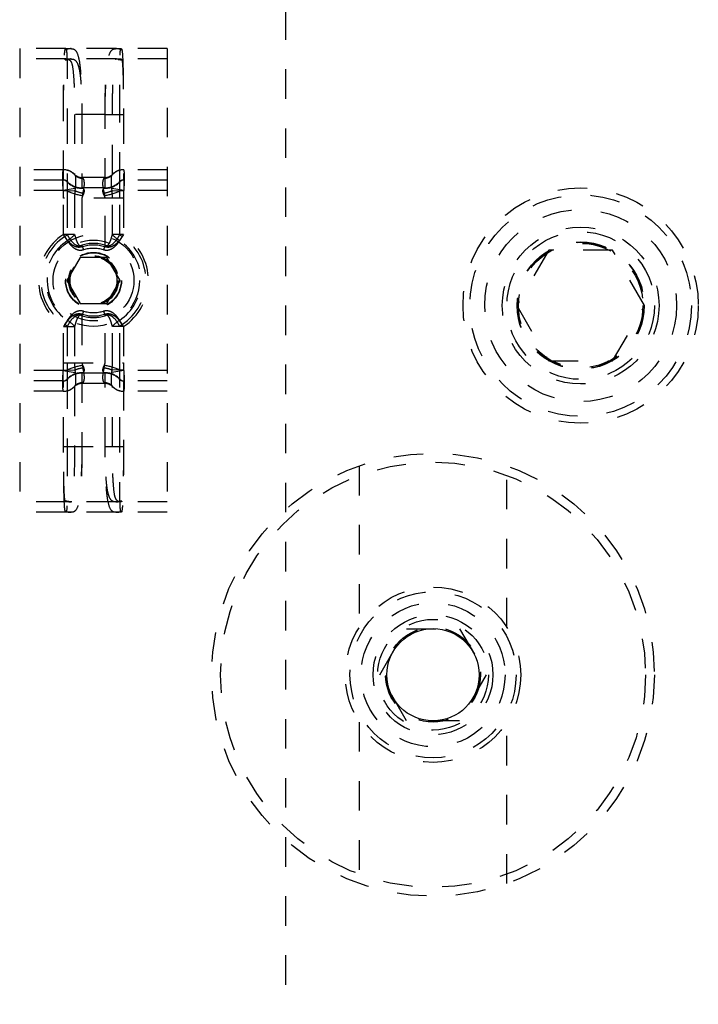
# Model space of a CAD drawing. Header units: inches. Extents: x 1907 to 2452, y -210 to -54.
# Tile 86 of 256: x 1941.23 to 1943.52, y -148.9 to -145.57. Entities that reach past the tile are written whole.
import ezdxf

# ---------------------------------------------------------------- set-up
doc = ezdxf.new("R2010")
doc.units = ezdxf.units.IN
doc.header["$LTSCALE"] = 0.5
doc.header["$MEASUREMENT"] = 0
doc.linetypes.add('HIDDEN', pattern=[0.225, 0.15, -0.075])
doc.layers.add('SID-M-H', color=4, linetype='HIDDEN')
doc.layers.add('SID-M-S', color=105, linetype='Continuous')

msp = doc.modelspace()

# ---------------------------------------------------------------- linework, layer by layer
at = {"layer": 'SID-M-H'}
for p, q in [((1942.12626, -134.53715), (1942.12626, -153.03715)), ((1941.22626, -145.66715), (1941.22626, -147.23715)), ((1941.38251, -145.66715), (1941.22626, -145.66715)), ((1941.55243, -145.66715), (1941.40009, -145.66715)), ((1941.72626, -145.66715), (1941.57001, -145.66715)), ((1941.72626, -145.66715), (1941.72626, -147.23715)), ((1941.38251, -145.70215), (1941.22626, -145.70215)), ((1941.55243, -145.70215), (1941.40009, -145.70215)), ((1941.72626, -145.70215), (1941.57001, -145.70215)), ((1941.51537, -145.88965), (1941.37467, -145.88965)), ((1941.37467, -146.11215), (1941.37467, -145.88965)), ((1941.38716, -145.88965), (1941.38716, -146.1174)), ((1941.41216, -145.88965), (1941.41216, -146.0929)), ((1941.43715, -145.88965), (1941.43715, -146.1384)), ((1941.51537, -146.1384), (1941.51537, -145.88965)), ((1941.51537, -145.88965), (1941.57785, -145.88965)), ((1941.51537, -145.88965), (1941.57785, -145.88965)), ((1941.54036, -146.0929), (1941.54036, -145.88965)), ((1941.56536, -146.1174), (1941.56536, -145.88965)), ((1941.57785, -145.88965), (1941.57785, -146.11215)), ((1941.37467, -146.07715), (1941.22626, -146.07715)), ((1941.72626, -146.07715), (1941.57785, -146.07715)), ((1941.37467, -146.11215), (1941.22626, -146.11215)), ((1941.38725, -146.11807), (1941.38735, -146.11875)), ((1941.41345, -146.0949), (1941.41439, -146.09696)), ((1941.51537, -146.1034), (1941.43715, -146.1034)), ((1941.53813, -146.09696), (1941.53906, -146.0949)), ((1941.56517, -146.11875), (1941.56527, -146.11807)), ((1941.72626, -146.11215), (1941.57785, -146.11215)), ((1941.37382, -146.14715), (1941.22626, -146.14715)), ((1941.41439, -146.14065), (1941.37382, -146.14715)), ((1941.37414, -146.15014), (1941.37382, -146.14715)), ((1941.41345, -146.14834), (1941.37414, -146.15014)), ((1941.37467, -146.1734), (1941.37414, -146.15014)), ((1941.38725, -146.14954), (1941.38716, -146.1734)), ((1941.38735, -146.14498), (1941.38725, -146.14954)), ((1941.41345, -146.14834), (1941.41216, -146.1734)), ((1941.41439, -146.14065), (1941.41345, -146.14834)), ((1941.51537, -146.1384), (1941.43715, -146.1384)), ((1941.43966, -146.1559), (1941.43715, -146.1734)), ((1941.57869, -146.14715), (1941.53813, -146.14065)), ((1941.53906, -146.14834), (1941.53813, -146.14065)), ((1941.54036, -146.1734), (1941.53906, -146.14834)), ((1941.57838, -146.15014), (1941.53906, -146.14834)), ((1941.56527, -146.14954), (1941.56517, -146.14498)), ((1941.56536, -146.1734), (1941.56527, -146.14954)), ((1941.57869, -146.14715), (1941.57838, -146.15014)), ((1941.72626, -146.14715), (1941.57869, -146.14715)), ((1941.57785, -146.1734), (1941.37467, -146.1734)), ((1941.37467, -146.29634), (1941.37467, -146.1734)), ((1941.38716, -146.1734), (1941.38716, -146.29634)), ((1941.41216, -146.1734), (1941.41216, -146.29634)), ((1941.43715, -146.1734), (1941.43715, -146.33276)), ((1941.51537, -146.33276), (1941.51537, -146.1734)), ((1941.54036, -146.29634), (1941.54036, -146.1734)), ((1941.56536, -146.29634), (1941.56536, -146.1734)), ((1941.57785, -146.1734), (1941.57785, -146.29634)), ((1941.41216, -146.29634), (1941.37467, -146.29634)), ((1941.38827, -146.3172), (1941.37467, -146.29634)), ((1941.57785, -146.29634), (1941.54036, -146.29634)), ((1941.57785, -146.29634), (1941.56425, -146.3172)), ((1941.43715, -146.33276), (1941.44239, -146.34874)), ((1941.51537, -146.33276), (1941.51013, -146.34874)), ((1943.01801, -146.34965), (1942.90975, -146.53715)), ((1943.23451, -146.34965), (1943.01801, -146.34965)), ((1943.34277, -146.53715), (1943.23451, -146.34965)), ((1941.43115, -146.37402), (1941.38605, -146.45215)), ((1941.52137, -146.37402), (1941.43115, -146.37402)), ((1941.56647, -146.45215), (1941.52137, -146.37402)), ((1941.38605, -146.45215), (1941.43115, -146.53027)), ((1941.52137, -146.53027), (1941.56647, -146.45215)), ((1941.43115, -146.53027), (1941.52137, -146.53027)), ((1941.44239, -146.55556), (1941.43715, -146.57154)), ((1941.51013, -146.55556), (1941.51537, -146.57154)), ((1942.90975, -146.53715), (1943.01801, -146.72465)), ((1943.23451, -146.72465), (1943.34277, -146.53715)), ((1941.38827, -146.5871), (1941.37467, -146.60796)), ((1941.43715, -146.57154), (1941.43715, -146.7309)), ((1941.51537, -146.7309), (1941.51537, -146.57154)), ((1941.57785, -146.60796), (1941.56425, -146.5871)), ((1941.37467, -146.60796), (1941.41216, -146.60796)), ((1941.37467, -146.7309), (1941.37467, -146.60796)), ((1941.38716, -146.60796), (1941.38716, -146.7309)), ((1941.41216, -146.60796), (1941.41216, -146.7309)), ((1941.57785, -146.60796), (1941.54036, -146.60796)), ((1941.54036, -146.7309), (1941.54036, -146.60796)), ((1941.56536, -146.7309), (1941.56536, -146.60796)), ((1941.57785, -146.60796), (1941.57785, -146.7309)), ((1943.01801, -146.72465), (1943.23451, -146.72465)), ((1941.37382, -146.75715), (1941.22626, -146.75715)), ((1941.37382, -146.75715), (1941.37414, -146.75416)), ((1941.37382, -146.75715), (1941.41439, -146.76365)), ((1941.37414, -146.75416), (1941.37467, -146.7309)), ((1941.37414, -146.75416), (1941.41345, -146.75595)), ((1941.37467, -146.7309), (1941.57785, -146.7309)), ((1941.38716, -146.7309), (1941.38725, -146.75476)), ((1941.38725, -146.75476), (1941.38735, -146.75932)), ((1941.41216, -146.7309), (1941.41345, -146.75595)), ((1941.41345, -146.75595), (1941.41439, -146.76365)), ((1941.43715, -146.7309), (1941.43966, -146.7484)), ((1941.51286, -146.7484), (1941.51537, -146.7309)), ((1941.53813, -146.76365), (1941.53906, -146.75595)), ((1941.57869, -146.75715), (1941.53813, -146.76365)), ((1941.53906, -146.75595), (1941.54036, -146.7309)), ((1941.57838, -146.75416), (1941.53906, -146.75595)), ((1941.56517, -146.75932), (1941.56527, -146.75476)), ((1941.56527, -146.75476), (1941.56536, -146.7309)), ((1941.57785, -146.7309), (1941.57838, -146.75416)), ((1941.57838, -146.75416), (1941.57869, -146.75715)), ((1941.72626, -146.75715), (1941.57869, -146.75715)), ((1941.37467, -146.79215), (1941.22626, -146.79215)), ((1941.37467, -147.01465), (1941.37467, -146.79215)), ((1941.38716, -146.7869), (1941.38716, -147.01465)), ((1941.38735, -146.78555), (1941.38725, -146.78623)), ((1941.43715, -146.7659), (1941.43715, -147.01465)), ((1941.51537, -146.7659), (1941.43715, -146.7659)), ((1941.51537, -147.01465), (1941.51537, -146.7659)), ((1941.56527, -146.78623), (1941.56517, -146.78555)), ((1941.56536, -147.01465), (1941.56536, -146.7869)), ((1941.57785, -146.79215), (1941.57785, -147.01465)), ((1941.72626, -146.79215), (1941.57785, -146.79215)), ((1941.41216, -146.8114), (1941.41216, -147.01465)), ((1941.41439, -146.80734), (1941.41345, -146.8094)), ((1941.51537, -146.8009), (1941.43715, -146.8009)), ((1941.53906, -146.8094), (1941.53813, -146.80734)), ((1941.54036, -147.01465), (1941.54036, -146.8114)), ((1941.37467, -146.82715), (1941.22626, -146.82715)), ((1941.72626, -146.82715), (1941.57785, -146.82715)), ((1941.37467, -147.01465), (1941.51537, -147.01465)), ((1941.51537, -147.01465), (1941.57785, -147.01465)), ((1941.51537, -147.01465), (1941.57785, -147.01465)), ((1942.37626, -147.08004), (1942.37626, -147.62699)), ((1942.87626, -147.62699), (1942.87626, -147.08004)), ((1941.38251, -147.20215), (1941.22626, -147.20215)), ((1941.55243, -147.20215), (1941.40009, -147.20215)), ((1941.72626, -147.20215), (1941.57001, -147.20215)), ((1941.38251, -147.23715), (1941.22626, -147.23715)), ((1941.55243, -147.23715), (1941.40009, -147.23715)), ((1941.72626, -147.23715), (1941.57001, -147.23715)), ((1942.44613, -147.78715), (1942.53619, -147.63115)), ((1942.53619, -147.63115), (1942.71633, -147.63115)), ((1942.71633, -147.63115), (1942.80639, -147.78715)), ((1942.53619, -147.94315), (1942.44613, -147.78715)), ((1942.80639, -147.78715), (1942.71633, -147.94315)), ((1942.37626, -147.9473), (1942.37626, -148.49426)), ((1942.71633, -147.94315), (1942.53619, -147.94315)), ((1942.87626, -148.49426), (1942.87626, -147.9473))]:
    msp.add_line(p, q, dxfattribs=at)
for centre, radius in [((1943.12626, -146.53715), 0.3985), ((1943.12626, -146.53715), 0.375), ((1943.12626, -146.53715), 0.325), ((1943.12626, -146.53715), 0.2655), ((1943.12626, -146.53715), 0.25), ((1941.47626, -146.45215), 0.156), ((1941.47626, -146.45215), 0.137), ((1943.12626, -146.53715), 0.21542), ((1943.12626, -146.53715), 0.21515), ((1943.12626, -146.53715), 0.21463), ((1943.12626, -146.53715), 0.21095), ((1941.47626, -146.45215), 0.095), ((1941.47626, -146.45215), 0.09375), ((1941.47626, -146.45215), 0.08397), ((1941.47626, -146.45215), 0.0837), ((1941.47626, -146.45215), 0.08318), ((1941.47626, -146.45215), 0.0795), ((1942.62626, -147.78715), 0.75), ((1942.62626, -147.78715), 0.72), ((1942.62626, -147.78715), 0.2969), ((1942.62626, -147.78715), 0.28125), ((1942.62626, -147.78715), 0.24375), ((1942.62626, -147.78715), 0.203), ((1942.62626, -147.78715), 0.1875), ((1942.62626, -147.78715), 0.16072), ((1942.62626, -147.78715), 0.16045), ((1942.62626, -147.78715), 0.15993)]:
    msp.add_circle(centre, radius, dxfattribs=at)
for centre, radius, start, end in [((1941.3806, -145.65249), 0.01763, 269.4889, 282.35224), ((1941.40014, -145.71687), 0.04972, 90.05648, 108.48193), ((1941.55238, -145.71687), 0.04972, 71.51807, 89.94352), ((1941.57191, -145.65249), 0.01763, 257.64776, 270.5111), ((1941.38092, -145.65178), 0.05288, 269.4889, 282.35224), ((1941.40011, -145.72701), 0.02486, 90.05648, 108.48193), ((1941.55241, -145.72701), 0.02486, 71.51807, 89.94352), ((1941.5716, -145.65178), 0.05288, 257.64776, 270.5111), ((1941.37374, -146.12875), 0.0516, 38.03345, 89.9074), ((1941.37414, -146.12957), 0.05242, 41.40622, 89.99363), ((1941.37467, -146.12965), 0.0525, 44.427, 90), ((1941.43715, -146.0684), 0.035, 224.427, 270), ((1941.51537, -146.0684), 0.035, 270, 315.573), ((1941.57878, -146.12875), 0.0516, 90.0926, 141.96655), ((1941.57838, -146.12957), 0.05242, 90.00637, 138.59378), ((1941.57785, -146.12965), 0.0525, 90, 135.573), ((1941.3738, -146.12935), 0.0172, 38.03345, 89.9074), ((1941.37414, -146.12962), 0.01747, 41.40622, 89.99363), ((1941.37467, -146.12965), 0.0175, 44.427, 90), ((1941.43715, -146.0684), 0.07, 224.427, 270), ((1941.43618, -146.07323), 0.06637, 222.49467, 273.0051), ((1941.43792, -146.07248), 0.03319, 222.49467, 273.0051), ((1941.5146, -146.07248), 0.03319, 266.9949, 317.50533), ((1941.51634, -146.07323), 0.06637, 266.9949, 317.50533), ((1941.51537, -146.0684), 0.07, 270, 315.573), ((1941.57872, -146.12935), 0.0172, 90.0926, 141.96655), ((1941.57838, -146.12962), 0.01747, 90.00637, 138.59378), ((1941.57785, -146.12965), 0.0175, 90, 135.573), ((1941.47298, -145.95056), 0.21666, 246.69012, 261.15428), ((1941.45632, -146.04886), 0.10833, 246.69012, 261.15428), ((1941.4962, -146.04886), 0.10833, 278.84572, 293.30988), ((1941.47954, -145.95056), 0.21666, 278.84572, 293.30988), ((1941.47626, -146.45215), 0.186, 123.10638, 236.89362), ((1941.47626, -146.45215), 0.1777, 123.10638, 236.89362), ((1941.47626, -146.45215), 0.1611, 123.10638, 236.89362), ((1941.36262, -146.27626), 0.03171, 301.52903, 320.71901), ((1941.33852, -146.23611), 0.09514, 301.52903, 320.71901), ((1941.47626, -146.45215), 0.12563, 71.86397, 108.13603), ((1941.614, -146.23611), 0.09514, 219.28099, 238.47097), ((1941.47626, -146.45215), 0.1611, 303.10638, 56.89362), ((1941.5899, -146.27626), 0.03171, 219.28099, 238.47097), ((1941.47626, -146.45215), 0.1777, 303.10638, 56.89362), ((1941.47626, -146.45215), 0.186, 303.10638, 56.89362), ((1941.47626, -146.45215), 0.12003, 71.86397, 108.13603), ((1941.47626, -146.45215), 0.10881, 71.86397, 108.13603), ((1941.47626, -146.45215), 0.10881, 251.86397, 288.13603), ((1941.33852, -146.66819), 0.09514, 39.28099, 58.47097), ((1941.47626, -146.45215), 0.12563, 251.86397, 288.13603), ((1941.47626, -146.45215), 0.12003, 251.86397, 288.13603), ((1941.614, -146.66819), 0.09514, 121.52903, 140.71901), ((1941.36262, -146.62803), 0.03171, 39.28099, 58.47097), ((1941.5899, -146.62803), 0.03171, 121.52903, 140.71901), ((1941.47298, -146.95373), 0.21666, 98.84572, 113.30988), ((1941.45632, -146.85544), 0.10833, 98.84572, 113.30988), ((1941.47954, -146.95373), 0.21666, 66.69012, 81.15428), ((1941.4962, -146.85544), 0.10833, 66.69012, 81.15428), ((1941.3738, -146.77495), 0.0172, 270.0926, 321.96655), ((1941.37414, -146.77467), 0.01747, 270.00637, 318.59378), ((1941.37467, -146.77465), 0.0175, 270, 315.573), ((1941.43715, -146.8359), 0.07, 90, 135.573), ((1941.43618, -146.83107), 0.06637, 86.9949, 137.50533), ((1941.51634, -146.83107), 0.06637, 42.49467, 93.0051), ((1941.51537, -146.8359), 0.07, 44.427, 90), ((1941.57872, -146.77495), 0.0172, 218.03345, 269.9074), ((1941.57838, -146.77467), 0.01747, 221.40622, 269.99363), ((1941.57785, -146.77465), 0.0175, 224.427, 270), ((1941.37374, -146.77554), 0.0516, 270.0926, 321.96655), ((1941.37414, -146.77473), 0.05242, 270.00637, 318.59378), ((1941.37467, -146.77465), 0.0525, 270, 315.573), ((1941.43715, -146.8359), 0.035, 90, 135.573), ((1941.43792, -146.83182), 0.03319, 86.9949, 137.50533), ((1941.5146, -146.83182), 0.03319, 42.49467, 93.0051), ((1941.51537, -146.8359), 0.035, 44.427, 90), ((1941.57878, -146.77554), 0.0516, 218.03345, 269.9074), ((1941.57838, -146.77473), 0.05242, 221.40622, 269.99363), ((1941.57785, -146.77465), 0.0525, 224.427, 270), ((1941.38092, -147.25252), 0.05288, 77.64776, 90.5111), ((1941.40011, -147.17729), 0.02486, 251.51807, 269.94352), ((1941.55241, -147.17729), 0.02486, 270.05648, 288.48193), ((1941.5716, -147.25252), 0.05288, 89.4889, 102.35224), ((1941.3806, -147.2518), 0.01763, 77.64776, 90.5111), ((1941.40014, -147.18743), 0.04972, 251.51807, 269.94352), ((1941.55238, -147.18743), 0.04972, 270.05648, 288.48193), ((1941.57191, -147.2518), 0.01763, 89.4889, 102.35224)]:
    msp.add_arc(centre, radius, start, end, dxfattribs=at)
for points, knots in [([(1941.37467, -145.88965), (1941.37472, -145.86583), (1941.37484, -145.81701), (1941.37573, -145.75085), (1941.37725, -145.69947), (1941.37863, -145.67678), (1941.38017, -145.67114), (1941.38045, -145.67012)], [0, 0, 0, 0, 0.2282514, 0.4678034, 0.7073901, 0.9470328, 1, 1, 1, 1]), ([(1941.38045, -145.67012), (1941.38113, -145.66865), (1941.38182, -145.66716), (1941.3825, -145.66715), (1941.38251, -145.66715)], [0, 0, 0, 0, 0.9809219, 1, 1, 1, 1]), ([(1941.38251, -145.66715), (1941.38252, -145.66715), (1941.38263, -145.66715), (1941.38327, -145.6673), (1941.38387, -145.66861), (1941.38438, -145.66971)], [0, 0, 0, 0, 0.0190885, 0.1792331, 1, 1, 1, 1]), ([(1941.38251, -145.66715), (1941.3826, -145.66715), (1941.38851, -145.66715), (1941.39434, -145.66715), (1941.40009, -145.66715)], [0, 0, 0, 0, 0.0155124, 1, 1, 1, 1]), ([(1941.38438, -145.66971), (1941.38506, -145.67523), (1941.38645, -145.68654), (1941.38689, -145.73185), (1941.38714, -145.79392), (1941.38716, -145.85021), (1941.38716, -145.88236), (1941.38716, -145.88965)], [0, 0, 0, 0, 0.2240657, 0.4593059, 0.6952264, 0.9308577, 1, 1, 1, 1]), ([(1941.40009, -145.66715), (1941.40189, -145.66723), (1941.40638, -145.66743), (1941.41585, -145.67125), (1941.425, -145.68854), (1941.43199, -145.73335), (1941.43585, -145.7957), (1941.43706, -145.85123), (1941.43714, -145.8828), (1941.43715, -145.88965)], [0, 0, 0, 0, 0.0411957, 0.1025353, 0.3099027, 0.5198795, 0.7305922, 0.9415813, 1, 1, 1, 1]), ([(1941.51537, -145.88965), (1941.51538, -145.8828), (1941.51546, -145.85123), (1941.51667, -145.7957), (1941.52053, -145.73335), (1941.52752, -145.68854), (1941.53667, -145.67125), (1941.54614, -145.66743), (1941.55063, -145.66723), (1941.55243, -145.66715)], [0, 0, 0, 0, 0.0584187, 0.2694078, 0.4801205, 0.6900973, 0.8974647, 0.9588043, 1, 1, 1, 1]), ([(1941.55243, -145.66715), (1941.55818, -145.66715), (1941.56401, -145.66715), (1941.56992, -145.66715), (1941.57001, -145.66715)], [0, 0, 0, 0, 0.9844876, 1, 1, 1, 1]), ([(1941.56536, -145.88965), (1941.56536, -145.86592), (1941.56537, -145.81725), (1941.56548, -145.75125), (1941.56598, -145.69998), (1941.56666, -145.67644), (1941.56787, -145.67096), (1941.56814, -145.66971)], [0, 0, 0, 0, 0.2240482, 0.459413, 0.6949393, 0.930748, 1, 1, 1, 1]), ([(1941.56814, -145.66971), (1941.56865, -145.66861), (1941.56925, -145.6673), (1941.56988, -145.66715), (1941.57, -145.66715), (1941.57001, -145.66715)], [0, 0, 0, 0, 0.8207669, 0.9809116, 1, 1, 1, 1]), ([(1941.57001, -145.66715), (1941.57002, -145.66715), (1941.5707, -145.66716), (1941.57139, -145.66865), (1941.57207, -145.67012)], [0, 0, 0, 0, 0.01907797, 1, 1, 1, 1]), ([(1941.57207, -145.67012), (1941.5723, -145.6709), (1941.57381, -145.67618), (1941.57518, -145.6975), (1941.57674, -145.748), (1941.57767, -145.81461), (1941.57779, -145.86464), (1941.57785, -145.88965)], [0, 0, 0, 0, 0.0415228, 0.2812044, 0.520829, 0.7604173, 1, 1, 1, 1]), ([(1941.37467, -145.88965), (1941.37472, -145.86958), (1941.37484, -145.82844), (1941.37573, -145.77268), (1941.37725, -145.72938), (1941.37863, -145.71027), (1941.38017, -145.70551), (1941.38045, -145.70465)], [0, 0, 0, 0, 0.2282292, 0.4677641, 0.7073458, 0.947012, 1, 1, 1, 1]), ([(1941.38045, -145.70465), (1941.38112, -145.70342), (1941.38182, -145.70216), (1941.38249, -145.70215), (1941.38251, -145.70215)], [0, 0, 0, 0, 0.978065, 1, 1, 1, 1]), ([(1941.38251, -145.70215), (1941.3826, -145.70215), (1941.38851, -145.70215), (1941.39434, -145.70215), (1941.40009, -145.70215)], [0, 0, 0, 0, 0.0155124, 1, 1, 1, 1]), ([(1941.38251, -145.70215), (1941.38258, -145.70215), (1941.38373, -145.70215), (1941.38699, -145.70229), (1941.39015, -145.70298), (1941.39223, -145.70343)], [0, 0, 0, 0, 0.0204536, 0.3537566, 1, 1, 1, 1]), ([(1941.39223, -145.70343), (1941.39572, -145.70617), (1941.40289, -145.7118), (1941.40726, -145.74008), (1941.41054, -145.7843), (1941.41194, -145.83768), (1941.41209, -145.87413), (1941.41216, -145.88965)], [0, 0, 0, 0, 0.1864701, 0.3837843, 0.6082498, 0.8331706, 1, 1, 1, 1]), ([(1941.40009, -145.70215), (1941.40189, -145.70221), (1941.40634, -145.70238), (1941.41581, -145.70557), (1941.42499, -145.72011), (1941.43199, -145.7579), (1941.43585, -145.81046), (1941.43706, -145.85728), (1941.43714, -145.88388), (1941.43715, -145.88965)], [0, 0, 0, 0, 0.0420977, 0.10414, 0.3120178, 0.5215991, 0.7316187, 0.9418081, 1, 1, 1, 1]), ([(1941.51537, -145.88965), (1941.51538, -145.88388), (1941.51546, -145.85728), (1941.51667, -145.81046), (1941.52053, -145.7579), (1941.52753, -145.72011), (1941.53671, -145.70557), (1941.54618, -145.70238), (1941.55063, -145.70221), (1941.55243, -145.70215)], [0, 0, 0, 0, 0.0581919, 0.2683813, 0.4784009, 0.6879822, 0.89586, 0.9579023, 1, 1, 1, 1]), ([(1941.54036, -145.88965), (1941.54048, -145.86872), (1941.54071, -145.82686), (1941.54261, -145.77107), (1941.54662, -145.72883), (1941.55129, -145.70831), (1941.55816, -145.70459), (1941.56029, -145.70343)], [0, 0, 0, 0, 0.2244808, 0.4489558, 0.6736847, 0.8987711, 1, 1, 1, 1]), ([(1941.55243, -145.70215), (1941.55818, -145.70215), (1941.56401, -145.70215), (1941.56992, -145.70215), (1941.57001, -145.70215)], [0, 0, 0, 0, 0.9844876, 1, 1, 1, 1]), ([(1941.56029, -145.70343), (1941.56345, -145.7028), (1941.56668, -145.70215), (1941.56994, -145.70215), (1941.57001, -145.70215)], [0, 0, 0, 0, 0.9795432, 1, 1, 1, 1]), ([(1941.57001, -145.70215), (1941.57002, -145.70215), (1941.5707, -145.70216), (1941.57139, -145.70342), (1941.57207, -145.70465)], [0, 0, 0, 0, 0.0219349, 1, 1, 1, 1]), ([(1941.57207, -145.70465), (1941.5723, -145.70531), (1941.57381, -145.70976), (1941.57518, -145.72772), (1941.57674, -145.77028), (1941.57767, -145.82642), (1941.57779, -145.86857), (1941.57785, -145.88965)], [0, 0, 0, 0, 0.0415403, 0.2812483, 0.5208688, 0.7604405, 1, 1, 1, 1]), ([(1941.37382, -146.14715), (1941.3736, -146.14081), (1941.3731, -146.12667), (1941.37282, -146.10979), (1941.37273, -146.09465), (1941.37289, -146.08311), (1941.37332, -146.07765), (1941.37372, -146.07726), (1941.37382, -146.07715)], [0, 0, 0, 0, 0.1733216, 0.3863602, 0.5001488, 0.71129, 0.9215648, 1, 1, 1, 1]), ([(1941.57869, -146.07715), (1941.57892, -146.07765), (1941.57942, -146.07878), (1941.5797, -146.08706), (1941.57979, -146.09965), (1941.57963, -146.1159), (1941.5792, -146.13375), (1941.5788, -146.14429), (1941.57869, -146.14715)], [0, 0, 0, 0, 0.1733216, 0.3863602, 0.5001488, 0.71129, 0.9215648, 1, 1, 1, 1]), ([(1941.37382, -146.14715), (1941.3736, -146.14398), (1941.3731, -146.13691), (1941.37282, -146.12847), (1941.37273, -146.1209), (1941.37289, -146.11513), (1941.37332, -146.1124), (1941.37372, -146.1122), (1941.37382, -146.11215)], [0, 0, 0, 0, 0.1734687, 0.3864411, 0.5001496, 0.7111567, 0.9214656, 1, 1, 1, 1]), ([(1941.38735, -146.11875), (1941.38727, -146.1197), (1941.38711, -146.12158), (1941.38704, -146.1286), (1941.38716, -146.1368), (1941.38729, -146.14262), (1941.38735, -146.14498)], [0, 0, 0, 0, 0.273311, 0.5469038, 0.8158716, 1, 1, 1, 1]), ([(1941.41439, -146.09696), (1941.41487, -146.09987), (1941.41583, -146.10569), (1941.41576, -146.1217), (1941.41483, -146.13461), (1941.41439, -146.14065)], [0, 0, 0, 0, 0.347853, 0.694909, 1, 1, 1, 1]), ([(1941.43966, -146.10562), (1941.44075, -146.10709), (1941.44352, -146.11082), (1941.44476, -146.12284), (1941.4436, -146.13938), (1941.4408, -146.15114), (1941.43966, -146.1559)], [0, 0, 0, 0, 0.1948536, 0.4956951, 0.7957738, 1, 1, 1, 1]), ([(1941.51286, -146.1559), (1941.51177, -146.15135), (1941.509, -146.13979), (1941.50776, -146.12334), (1941.50892, -146.111), (1941.51172, -146.10717), (1941.51286, -146.10562)], [0, 0, 0, 0, 0.1948536, 0.4956951, 0.7957738, 1, 1, 1, 1]), ([(1941.53813, -146.14065), (1941.53765, -146.13378), (1941.53669, -146.12005), (1941.53676, -146.10474), (1941.53769, -146.09944), (1941.53813, -146.09696)], [0, 0, 0, 0, 0.347853, 0.69490897, 1, 1, 1, 1]), ([(1941.56517, -146.14498), (1941.56525, -146.14148), (1941.56541, -146.13447), (1941.56547, -146.12599), (1941.56536, -146.1207), (1941.56523, -146.11931), (1941.56517, -146.11875)], [0, 0, 0, 0, 0.273311, 0.5469038, 0.8158716, 1, 1, 1, 1]), ([(1941.57869, -146.11215), (1941.57892, -146.1124), (1941.57942, -146.11296), (1941.5797, -146.1171), (1941.57979, -146.1234), (1941.57963, -146.13153), (1941.5792, -146.14045), (1941.5788, -146.14572), (1941.57869, -146.14715)], [0, 0, 0, 0, 0.1734687, 0.3864411, 0.5001496, 0.7111567, 0.9214656, 1, 1, 1, 1]), ([(1941.43966, -146.13951), (1941.4404, -146.13994), (1941.44154, -146.1406), (1941.44331, -146.14278), (1941.44417, -146.14537), (1941.44442, -146.15016), (1941.44386, -146.15393), (1941.44218, -146.15947), (1941.44081, -146.16229), (1941.43966, -146.16465)], [0, 0, 0, 0, 0.1306554, 0.2007431, 0.4316108, 0.4962309, 0.7490089, 0.7903286, 1, 1, 1, 1]), ([(1941.51286, -146.16465), (1941.51212, -146.16319), (1941.51098, -146.16095), (1941.50921, -146.15613), (1941.50835, -146.15216), (1941.5081, -146.14696), (1941.50866, -146.14412), (1941.51034, -146.14115), (1941.51171, -146.14026), (1941.51286, -146.13951)], [0, 0, 0, 0, 0.1306554, 0.2007431, 0.4316108, 0.4962309, 0.7490089, 0.7903286, 1, 1, 1, 1]), ([(1941.51286, -146.13951), (1941.5137, -146.13913), (1941.51506, -146.13852), (1941.51528, -146.13843), (1941.51537, -146.1384)], [0, 0, 0, 0, 0.6200802, 1, 1, 1, 1]), ([(1941.51537, -146.1734), (1941.51537, -146.17322), (1941.51535, -146.16728), (1941.51408, -146.16151), (1941.51286, -146.1559)], [0, 0, 0, 0, 0.02924218, 1, 1, 1, 1]), ([(1941.57838, -146.15014), (1941.57836, -146.15053), (1941.57823, -146.15338), (1941.57795, -146.16113), (1941.57789, -146.16849), (1941.57785, -146.1734)], [0, 0, 0, 0, 0.0507048, 0.367121, 1, 1, 1, 1]), ([(1941.43966, -146.16465), (1941.43882, -146.16636), (1941.43746, -146.16911), (1941.43724, -146.17222), (1941.43715, -146.1734)], [0, 0, 0, 0, 0.62008024, 1, 1, 1, 1]), ([(1941.51537, -146.1734), (1941.51537, -146.17331), (1941.51535, -146.17131), (1941.51466, -146.1682), (1941.51333, -146.16559), (1941.51286, -146.16465)], [0, 0, 0, 0, 0.02818075, 0.65020671, 1, 1, 1, 1]), ([(1941.4389, -146.33809), (1941.43523, -146.33897), (1941.42788, -146.34075), (1941.41545, -146.33855), (1941.40032, -146.33013), (1941.3883, -146.31711), (1941.38151, -146.3068), (1941.3792, -146.30329)], [0, 0, 0, 0, 0.1411995, 0.2827018, 0.4732331, 0.8206904, 1, 1, 1, 1]), ([(1941.38716, -146.29634), (1941.3891, -146.30001), (1941.39468, -146.31059), (1941.40446, -146.32401), (1941.41688, -146.33291), (1941.42428, -146.33467), (1941.43055, -146.33482), (1941.4341, -146.33371), (1941.43715, -146.33276)], [0, 0, 0, 0, 0.1900059, 0.5490207, 0.735244, 0.8465628, 0.8678397, 1, 1, 1, 1]), ([(1941.44239, -146.34874), (1941.43906, -146.34955), (1941.4324, -146.35116), (1941.42113, -146.34916), (1941.40742, -146.34153), (1941.39652, -146.32972), (1941.39036, -146.32038), (1941.38827, -146.3172)], [0, 0, 0, 0, 0.1411995, 0.2827018, 0.4732331, 0.8206904, 1, 1, 1, 1]), ([(1941.41216, -146.29634), (1941.41312, -146.29999), (1941.41581, -146.31014), (1941.42029, -146.32281), (1941.42611, -146.33185), (1941.4299, -146.33433), (1941.43156, -146.33474), (1941.43314, -146.33474), (1941.43494, -146.33435), (1941.43634, -146.33335), (1941.43715, -146.33276)], [0, 0, 0, 0, 0.2261691, 0.6286822, 0.8028543, 0.8489559, 0.8955319, 0.9008994, 0.9420242, 1, 1, 1, 1]), ([(1941.56425, -146.3172), (1941.56216, -146.32038), (1941.556, -146.32972), (1941.5451, -146.34153), (1941.53139, -146.34916), (1941.52012, -146.35116), (1941.51346, -146.34955), (1941.51013, -146.34874)], [0, 0, 0, 0, 0.1793096, 0.5267669, 0.7172982, 0.8588005, 1, 1, 1, 1]), ([(1941.57332, -146.30329), (1941.57101, -146.3068), (1941.56422, -146.31711), (1941.5522, -146.33013), (1941.53707, -146.33855), (1941.52463, -146.34075), (1941.51729, -146.33897), (1941.51362, -146.33809)], [0, 0, 0, 0, 0.1793096, 0.5267669, 0.7172982, 0.8588005, 1, 1, 1, 1]), ([(1941.51537, -146.33276), (1941.51843, -146.33369), (1941.52421, -146.33546), (1941.53053, -146.3342), (1941.53743, -146.3316), (1941.54808, -146.32402), (1941.55784, -146.31059), (1941.56342, -146.30001), (1941.56536, -146.29634)], [0, 0, 0, 0, 0.13217776, 0.24961439, 0.26465884, 0.45090675, 0.80996897, 1, 1, 1, 1]), ([(1941.51537, -146.33276), (1941.5161, -146.33329), (1941.51748, -146.3343), (1941.51998, -146.33491), (1941.52245, -146.33443), (1941.52637, -146.33192), (1941.53222, -146.32281), (1941.53672, -146.31014), (1941.5394, -146.29999), (1941.54036, -146.29634)], [0, 0, 0, 0, 0.0523255, 0.0990986, 0.1455007, 0.1970763, 0.3712634, 0.7738114, 1, 1, 1, 1]), ([(1941.38827, -146.5871), (1941.39036, -146.58392), (1941.39652, -146.57458), (1941.40742, -146.56277), (1941.42113, -146.55514), (1941.4324, -146.55314), (1941.43906, -146.55475), (1941.44239, -146.55556)], [0, 0, 0, 0, 0.17930962, 0.52676686, 0.71729818, 0.85880048, 1, 1, 1, 1]), ([(1941.51013, -146.55556), (1941.51346, -146.55475), (1941.52012, -146.55314), (1941.53139, -146.55514), (1941.5451, -146.56277), (1941.556, -146.57458), (1941.56216, -146.58392), (1941.56425, -146.5871)], [0, 0, 0, 0, 0.1411995, 0.2827018, 0.4732331, 0.8206904, 1, 1, 1, 1]), ([(1941.3792, -146.601), (1941.38151, -146.59749), (1941.3883, -146.58719), (1941.40032, -146.57417), (1941.41545, -146.56575), (1941.42788, -146.56355), (1941.43523, -146.56532), (1941.4389, -146.56621)], [0, 0, 0, 0, 0.1793096, 0.5267669, 0.7172982, 0.8588005, 1, 1, 1, 1]), ([(1941.43715, -146.57154), (1941.43409, -146.5706), (1941.42831, -146.56884), (1941.42199, -146.5701), (1941.41509, -146.5727), (1941.40444, -146.58028), (1941.39468, -146.59371), (1941.3891, -146.60429), (1941.38716, -146.60796)], [0, 0, 0, 0, 0.13217776, 0.24961439, 0.26465884, 0.45090675, 0.80996897, 1, 1, 1, 1]), ([(1941.43715, -146.57154), (1941.43642, -146.57101), (1941.43504, -146.57), (1941.43254, -146.56939), (1941.43007, -146.56987), (1941.42615, -146.57238), (1941.42029, -146.58148), (1941.4158, -146.59416), (1941.41312, -146.6043), (1941.41216, -146.60796)], [0, 0, 0, 0, 0.0523255, 0.0990986, 0.1455007, 0.1970763, 0.3712634, 0.7738114, 1, 1, 1, 1]), ([(1941.51362, -146.56621), (1941.51729, -146.56532), (1941.52463, -146.56355), (1941.53707, -146.56575), (1941.5522, -146.57417), (1941.56422, -146.58719), (1941.57101, -146.59749), (1941.57332, -146.601)], [0, 0, 0, 0, 0.1411995, 0.2827018, 0.4732331, 0.8206904, 1, 1, 1, 1]), ([(1941.56536, -146.60796), (1941.56342, -146.60429), (1941.55784, -146.59371), (1941.54806, -146.58028), (1941.53564, -146.57139), (1941.52824, -146.56962), (1941.52197, -146.56948), (1941.51842, -146.57059), (1941.51537, -146.57154)], [0, 0, 0, 0, 0.1900059, 0.5490207, 0.735244, 0.8465628, 0.8678397, 1, 1, 1, 1]), ([(1941.54036, -146.60796), (1941.5394, -146.6043), (1941.53671, -146.59416), (1941.53223, -146.58149), (1941.52641, -146.57245), (1941.52262, -146.56996), (1941.52096, -146.56956), (1941.51937, -146.56956), (1941.51758, -146.56994), (1941.51618, -146.57095), (1941.51537, -146.57154)], [0, 0, 0, 0, 0.2261691, 0.6286822, 0.8028543, 0.8489559, 0.8955319, 0.9008994, 0.9420242, 1, 1, 1, 1]), ([(1941.37382, -146.82715), (1941.3736, -146.82664), (1941.3731, -146.82552), (1941.37282, -146.81724), (1941.37273, -146.80464), (1941.37289, -146.7884), (1941.37332, -146.77055), (1941.37372, -146.76001), (1941.37382, -146.75715)], [0, 0, 0, 0, 0.1733216, 0.3863602, 0.5001488, 0.71129, 0.9215648, 1, 1, 1, 1]), ([(1941.37382, -146.79215), (1941.3736, -146.7919), (1941.3731, -146.79134), (1941.37282, -146.78719), (1941.37273, -146.7809), (1941.37289, -146.77277), (1941.37332, -146.76384), (1941.37372, -146.75858), (1941.37382, -146.75715)], [0, 0, 0, 0, 0.1734687, 0.3864411, 0.5001496, 0.7111567, 0.9214656, 1, 1, 1, 1]), ([(1941.38735, -146.75932), (1941.38727, -146.76282), (1941.38711, -146.76983), (1941.38704, -146.77831), (1941.38716, -146.7836), (1941.38729, -146.78498), (1941.38735, -146.78555)], [0, 0, 0, 0, 0.273311, 0.5469038, 0.8158716, 1, 1, 1, 1]), ([(1941.43715, -146.7309), (1941.43737, -146.73281), (1941.43772, -146.73592), (1941.43913, -146.73861), (1941.43966, -146.73965)], [0, 0, 0, 0, 0.616941, 1, 1, 1, 1]), ([(1941.43966, -146.73965), (1941.4404, -146.74111), (1941.44154, -146.74334), (1941.44331, -146.74816), (1941.44417, -146.75214), (1941.44442, -146.75733), (1941.44386, -146.76018), (1941.44218, -146.76315), (1941.44081, -146.76404), (1941.43966, -146.76479)], [0, 0, 0, 0, 0.1306554, 0.2007431, 0.4316108, 0.4962309, 0.7490089, 0.7903286, 1, 1, 1, 1]), ([(1941.43966, -146.7484), (1941.44075, -146.75294), (1941.44352, -146.7645), (1941.44476, -146.78096), (1941.4436, -146.79329), (1941.4408, -146.79712), (1941.43966, -146.79868)], [0, 0, 0, 0, 0.1948536, 0.4956951, 0.7957738, 1, 1, 1, 1]), ([(1941.51286, -146.76479), (1941.51212, -146.76436), (1941.51098, -146.76369), (1941.50921, -146.76152), (1941.50835, -146.75893), (1941.5081, -146.75414), (1941.50866, -146.75037), (1941.51034, -146.74483), (1941.51171, -146.74201), (1941.51286, -146.73965)], [0, 0, 0, 0, 0.1306554, 0.2007431, 0.4316108, 0.4962309, 0.7490089, 0.7903286, 1, 1, 1, 1]), ([(1941.51286, -146.79868), (1941.51177, -146.79721), (1941.509, -146.79348), (1941.50776, -146.78145), (1941.50892, -146.76492), (1941.51172, -146.75316), (1941.51286, -146.7484)], [0, 0, 0, 0, 0.1948536, 0.4956951, 0.7957738, 1, 1, 1, 1]), ([(1941.51286, -146.73965), (1941.5137, -146.73794), (1941.51506, -146.73518), (1941.51528, -146.73208), (1941.51537, -146.7309)], [0, 0, 0, 0, 0.6200802, 1, 1, 1, 1]), ([(1941.56517, -146.78555), (1941.56525, -146.7846), (1941.56541, -146.78271), (1941.56547, -146.7757), (1941.56536, -146.7675), (1941.56523, -146.76168), (1941.56517, -146.75932)], [0, 0, 0, 0, 0.273311, 0.5469038, 0.8158716, 1, 1, 1, 1]), ([(1941.57869, -146.75715), (1941.57892, -146.76349), (1941.57942, -146.77763), (1941.5797, -146.79451), (1941.57979, -146.80965), (1941.57963, -146.82118), (1941.5792, -146.82664), (1941.5788, -146.82704), (1941.57869, -146.82715)], [0, 0, 0, 0, 0.1733216, 0.3863602, 0.5001488, 0.71129, 0.9215648, 1, 1, 1, 1]), ([(1941.57869, -146.75715), (1941.57892, -146.76032), (1941.57942, -146.76738), (1941.5797, -146.77583), (1941.57979, -146.7834), (1941.57963, -146.78917), (1941.5792, -146.7919), (1941.5788, -146.79209), (1941.57869, -146.79215)], [0, 0, 0, 0, 0.1734687, 0.3864411, 0.5001496, 0.7111567, 0.9214656, 1, 1, 1, 1]), ([(1941.41439, -146.76365), (1941.41487, -146.77052), (1941.41583, -146.78425), (1941.41576, -146.79956), (1941.41483, -146.80486), (1941.41439, -146.80734)], [0, 0, 0, 0, 0.347853, 0.694909, 1, 1, 1, 1]), ([(1941.43966, -146.76479), (1941.43882, -146.76517), (1941.43746, -146.76578), (1941.43724, -146.76587), (1941.43715, -146.7659)], [0, 0, 0, 0, 0.6200802, 1, 1, 1, 1]), ([(1941.53813, -146.80734), (1941.53765, -146.80443), (1941.53669, -146.79861), (1941.53676, -146.7826), (1941.53769, -146.76969), (1941.53813, -146.76365)], [0, 0, 0, 0, 0.347853, 0.694909, 1, 1, 1, 1]), ([(1941.38045, -147.23418), (1941.37973, -147.2304), (1941.37794, -147.22094), (1941.37652, -147.18429), (1941.37526, -147.12534), (1941.37473, -147.06507), (1941.37468, -147.0274), (1941.37467, -147.01465)], [0, 0, 0, 0, 0.1588857, 0.3983964, 0.6379085, 0.8773951, 1, 1, 1, 1]), ([(1941.38045, -147.19964), (1941.37973, -147.19647), (1941.37794, -147.1885), (1941.37652, -147.1576), (1941.37526, -147.10793), (1941.37473, -147.05714), (1941.37468, -147.0254), (1941.37467, -147.01465)], [0, 0, 0, 0, 0.1589227, 0.39844, 0.6379411, 0.8774072, 1, 1, 1, 1]), ([(1941.38716, -147.01465), (1941.38716, -147.03838), (1941.38715, -147.08704), (1941.38704, -147.15304), (1941.38654, -147.20432), (1941.38585, -147.22786), (1941.38465, -147.23334), (1941.38438, -147.23458)], [0, 0, 0, 0, 0.2240482, 0.459413, 0.6949393, 0.930748, 1, 1, 1, 1]), ([(1941.41216, -147.01465), (1941.41204, -147.03558), (1941.41181, -147.07744), (1941.40991, -147.13323), (1941.4059, -147.17547), (1941.40123, -147.19599), (1941.39436, -147.19971), (1941.39223, -147.20087)], [0, 0, 0, 0, 0.2244808, 0.4489558, 0.6736847, 0.8987711, 1, 1, 1, 1]), ([(1941.43715, -147.01465), (1941.43714, -147.02149), (1941.43706, -147.05306), (1941.43585, -147.1086), (1941.43199, -147.17095), (1941.425, -147.21576), (1941.41585, -147.23305), (1941.40638, -147.23687), (1941.40189, -147.23707), (1941.40009, -147.23715)], [0, 0, 0, 0, 0.0584187, 0.2694078, 0.4801205, 0.6900973, 0.8974647, 0.9588043, 1, 1, 1, 1]), ([(1941.43715, -147.01465), (1941.43714, -147.02042), (1941.43706, -147.04702), (1941.43585, -147.09383), (1941.43199, -147.14639), (1941.42499, -147.18419), (1941.41581, -147.19872), (1941.40634, -147.20192), (1941.40189, -147.20208), (1941.40009, -147.20215)], [0, 0, 0, 0, 0.0581919, 0.2683813, 0.4784009, 0.6879822, 0.89586, 0.9579023, 1, 1, 1, 1]), ([(1941.55243, -147.23715), (1941.55063, -147.23707), (1941.54614, -147.23687), (1941.53667, -147.23305), (1941.52752, -147.21576), (1941.52053, -147.17095), (1941.51667, -147.1086), (1941.51546, -147.05306), (1941.51538, -147.02149), (1941.51537, -147.01465)], [0, 0, 0, 0, 0.0411957, 0.1025353, 0.3099027, 0.5198795, 0.7305922, 0.9415813, 1, 1, 1, 1]), ([(1941.55243, -147.20215), (1941.55063, -147.20208), (1941.54618, -147.20192), (1941.53671, -147.19872), (1941.52753, -147.18419), (1941.52053, -147.14639), (1941.51667, -147.09383), (1941.51546, -147.04702), (1941.51538, -147.02042), (1941.51537, -147.01465)], [0, 0, 0, 0, 0.0420977, 0.10414, 0.3120178, 0.5215991, 0.7316187, 0.9418081, 1, 1, 1, 1]), ([(1941.56029, -147.20087), (1941.5568, -147.19813), (1941.54963, -147.1925), (1941.54526, -147.16422), (1941.54198, -147.12), (1941.54058, -147.06662), (1941.54043, -147.03017), (1941.54036, -147.01465)], [0, 0, 0, 0, 0.1864701, 0.3837843, 0.6082498, 0.8331706, 1, 1, 1, 1]), ([(1941.56814, -147.23458), (1941.56746, -147.22907), (1941.56606, -147.21776), (1941.56563, -147.17245), (1941.56538, -147.11038), (1941.56536, -147.05409), (1941.56536, -147.02194), (1941.56536, -147.01465)], [0, 0, 0, 0, 0.2240657, 0.4593059, 0.6952264, 0.9308577, 1, 1, 1, 1]), ([(1941.57785, -147.01465), (1941.57785, -147.0192), (1941.57784, -147.04865), (1941.57753, -147.10283), (1941.57646, -147.16652), (1941.57505, -147.21486), (1941.57306, -147.22774), (1941.57207, -147.23418)], [0, 0, 0, 0, 0.0438344, 0.2834566, 0.5231224, 0.7620036, 1, 1, 1, 1]), ([(1941.57785, -147.01465), (1941.57785, -147.01849), (1941.57784, -147.0433), (1941.57753, -147.08896), (1941.57646, -147.14263), (1941.57505, -147.18337), (1941.57306, -147.19422), (1941.57207, -147.19964)], [0, 0, 0, 0, 0.0438301, 0.2834302, 0.5230815, 0.7619621, 1, 1, 1, 1]), ([(1941.38251, -147.20215), (1941.38249, -147.20215), (1941.38247, -147.20215), (1941.38237, -147.20214), (1941.38203, -147.20206), (1941.38138, -147.20157), (1941.38078, -147.20032), (1941.38045, -147.19964)], [0, 0, 0, 0, 0.0219161, 0.0423639, 0.1397504, 0.5294845, 1, 1, 1, 1]), ([(1941.39223, -147.20087), (1941.38907, -147.2015), (1941.38584, -147.20214), (1941.38258, -147.20215), (1941.38251, -147.20215)], [0, 0, 0, 0, 0.9795432, 1, 1, 1, 1]), ([(1941.40009, -147.20215), (1941.39434, -147.20215), (1941.38851, -147.20215), (1941.3826, -147.20215), (1941.38251, -147.20215)], [0, 0, 0, 0, 0.9844876, 1, 1, 1, 1]), ([(1941.57001, -147.20215), (1941.56992, -147.20215), (1941.56401, -147.20215), (1941.55818, -147.20215), (1941.55243, -147.20215)], [0, 0, 0, 0, 0.01551242, 1, 1, 1, 1]), ([(1941.57001, -147.20215), (1941.56994, -147.20215), (1941.56879, -147.20215), (1941.56553, -147.20201), (1941.56237, -147.20132), (1941.56029, -147.20087)], [0, 0, 0, 0, 0.0204536, 0.3537566, 1, 1, 1, 1]), ([(1941.57207, -147.19964), (1941.57139, -147.20088), (1941.5707, -147.20214), (1941.57002, -147.20215), (1941.57001, -147.20215)], [0, 0, 0, 0, 0.978065, 1, 1, 1, 1]), ([(1941.38251, -147.23715), (1941.3825, -147.23715), (1941.38247, -147.23715), (1941.38237, -147.23714), (1941.38203, -147.23704), (1941.38138, -147.23646), (1941.38078, -147.23498), (1941.38045, -147.23418)], [0, 0, 0, 0, 0.0190614, 0.0423646, 0.1397527, 0.5294911, 1, 1, 1, 1]), ([(1941.38438, -147.23458), (1941.38387, -147.23569), (1941.38327, -147.237), (1941.38263, -147.23715), (1941.38252, -147.23715), (1941.38251, -147.23715)], [0, 0, 0, 0, 0.8207669, 0.9809116, 1, 1, 1, 1]), ([(1941.40009, -147.23715), (1941.39434, -147.23715), (1941.38851, -147.23715), (1941.3826, -147.23715), (1941.38251, -147.23715)], [0, 0, 0, 0, 0.9844876, 1, 1, 1, 1]), ([(1941.57001, -147.23715), (1941.56992, -147.23715), (1941.56401, -147.23715), (1941.55818, -147.23715), (1941.55243, -147.23715)], [0, 0, 0, 0, 0.0155124, 1, 1, 1, 1]), ([(1941.57001, -147.23715), (1941.57, -147.23715), (1941.56988, -147.23715), (1941.56925, -147.237), (1941.56865, -147.23569), (1941.56814, -147.23458)], [0, 0, 0, 0, 0.0190885, 0.1792331, 1, 1, 1, 1]), ([(1941.57207, -147.23418), (1941.57139, -147.23564), (1941.5707, -147.23714), (1941.57002, -147.23715), (1941.57001, -147.23715)], [0, 0, 0, 0, 0.9809219, 1, 1, 1, 1])]:
    msp.add_open_spline(points, degree=3, knots=knots, dxfattribs=at)
at = {"layer": 'SID-M-S'}
msp.add_circle((1942.62626, -147.78715), 0.15625, dxfattribs=at)

doc.saveas('drawing.dxf')
